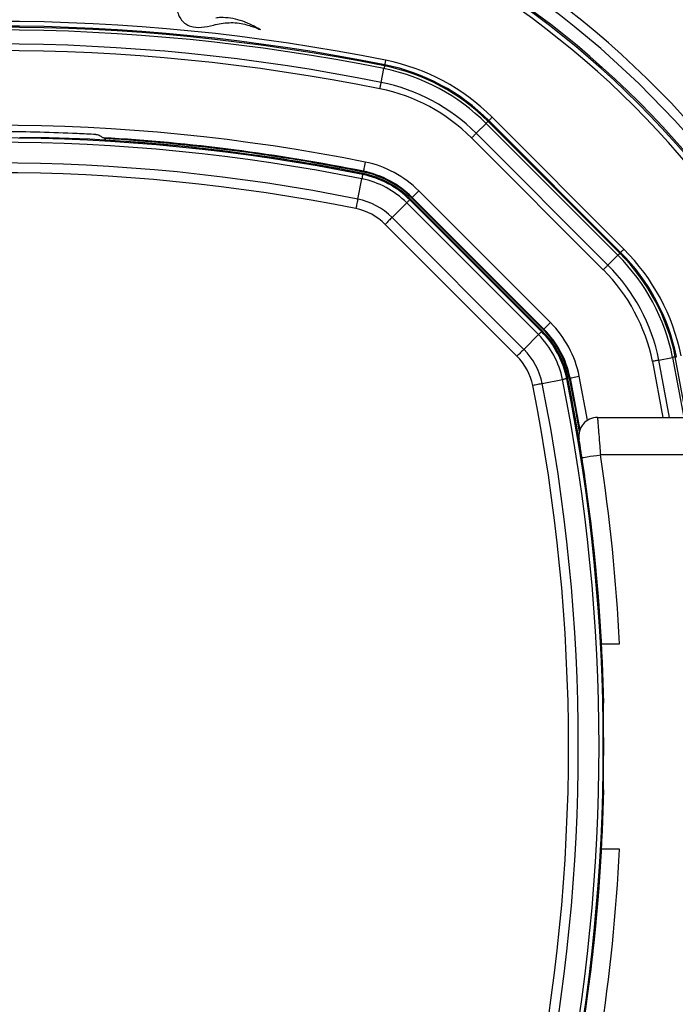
# Paper-space layout '4M DUO Surface plate' of a CAD drawing. Header units: millimetres. Extents: x 20 to 26560, y 40 to 17993.
# Tile 60 of 87: x 9104 to 9244, y 13209 to 13420. Entities that reach past the tile are written whole.
import ezdxf

# ---------------------------------------------------------------- set-up
doc = ezdxf.new("R2010")
doc.units = ezdxf.units.MM
doc.layers.add('COMPONENT_GEOMETRY', color=7, linetype='Continuous')
doc.styles.add('SLDTEXTSTYLE0', font='TXT', dxfattribs={"width": 0.75})
doc.dimstyles.new('SLDDIMSTYLE0', dxfattribs={"dimtxt": 150, "dimasz": 6.604, "dimexe": 0, "dimexo": 0.0625, "dimgap": 37.5, "dimtad": 0, "dimtih": 1, "dimtoh": 1, "dimdec": 0, "dimlfac": 0.5, "dimrnd": 1e-09, "dimzin": 12, "dimdsep": 46, "dimtxsty": 'SLDTEXTSTYLE0', "dimsah": 1, "dimcen": 0.09, "dimadec": 0, "dimazin": 3, "dimtfac": 1, "dimtdec": 0, "dimtofl": 0, "dimtmove": 0, "dimatfit": 3, "dimfxl": 1, "dimfrac": 2, "dimtolj": 1, "dimtzin": 12, "dimarcsym": 0})

# ---------------------------------------------------------------- blocks, each defined once
blk = doc.blocks.new('_D_8')
at = {"layer": 'COMPONENT_GEOMETRY', "color": 7, "ltscale": 2}
for p, q in [((1221.17, 13266.97), (1221.17, 17923.1)), ((16975.75, 13266.97), (16975.75, 17923.1)), ((1221.17, 17916.75), (8876.79, 17916.75)), ((16975.75, 17916.75), (9320.13, 17916.75))]:
    blk.add_line(p, q, dxfattribs=at)
for points in [[(1221.17, 17916.75), (1227.77, 17915.73), (1227.77, 17917.77)], [(16975.75, 17916.75), (16969.15, 17917.77), (16969.15, 17915.73)]]:
    blk.add_solid(points, dxfattribs=at)
at = {"layer": 'COMPONENT_GEOMETRY', "color": 7, "ltscale": 2, "insert": (8876.79, 17991.05), "char_height": 150, "attachment_point": 1, "style": 'SLDTEXTSTYLE0'}
blk.add_mtext('7877', dxfattribs=at)

psp = doc.layouts.new('4M DUO Surface plate')

# ---------------------------------------------------------------- linework, layer by layer
at = {"color": 7, "linetype": 'Continuous', "lineweight": 25, "ltscale": 2}
for p, q in [((9181.93, 13410.23), (9181.98, 13410.48)), ((9181.23, 13406.72), (9181.82, 13409.66)), ((9201.59, 13395.81), (9203.71, 13397.93)), ((9203.71, 13397.93), (9231.96, 13369.68)), ((9204.12, 13398.34), (9204.3, 13398.52)), ((9232.37, 13370.09), (9204.12, 13398.34)), ((9204.3, 13398.52), (9232.55, 13370.27)), ((9233.25, 13370.98), (9205, 13399.23)), ((9229.84, 13367.56), (9201.59, 13395.81)), ((9107.8, 13394.92), (9107.73, 13394.85)), ((9200.59, 13394.81), (9228.84, 13366.56)), ((9177.25, 13386.97), (9177.3, 13387.19)), ((9177.36, 13387.51), (9177.4, 13387.68)), ((9176.2, 13381.71), (9177.07, 13386.07)), ((9187.85, 13382.08), (9189.27, 13383.49)), ((9217.52, 13355.24), (9189.27, 13383.49)), ((9183.55, 13377.77), (9186.69, 13380.92)), ((9214.94, 13352.67), (9186.69, 13380.92)), ((9187.34, 13381.56), (9187.5, 13381.72)), ((9187.34, 13381.56), (9215.59, 13353.31)), ((9215.75, 13353.47), (9187.5, 13381.72)), ((9187.73, 13381.95), (9187.85, 13382.08)), ((9187.73, 13381.95), (9215.98, 13353.7)), ((9187.85, 13382.08), (9216.1, 13353.83)), ((9183.55, 13377.77), (9211.8, 13349.52)), ((9210.33, 13348.05), (9182.08, 13376.3)), ((9232.37, 13370.09), (9232.55, 13370.27)), ((9229.84, 13367.56), (9231.96, 13369.68)), ((9215.59, 13353.31), (9215.75, 13353.47)), ((9215.98, 13353.7), (9216.1, 13353.83)), ((9216.1, 13353.83), (9217.52, 13355.24)), ((9211.8, 13349.52), (9214.94, 13352.67)), ((9240.75, 13347.2), (9243.69, 13347.79)), ((9244.26, 13347.9), (9244.5, 13347.95)), ((9215.74, 13342.17), (9220.1, 13343.05)), ((9221, 13343.23), (9221.21, 13343.27)), ((9221.53, 13343.34), (9221.71, 13343.37)), ((9227.58, 13334.93), (9248.03, 13334.93)), ((9224.84, 13322.41), (9224.26, 13326.33)), ((9248.03, 13326.93), (9228.21, 13326.93)), ((9228.45, 13286.43), (9232.34, 13286.43)), ((9228.88, 13273.7), (9228.95, 13273.78)), ((9228.95, 13255.09), (9228.88, 13255.16)), ((9232.34, 13242.43), (9228.45, 13242.43))]:
    psp.add_line(p, q, dxfattribs=at)
at = {"color": 8, "linetype": 'Continuous', "lineweight": 25, "ltscale": 2}
for p, q in [((9239.36, 13346.92), (9241.59, 13334.93)), ((9243.02, 13334.93), (9240.75, 13347.2)), ((9243.69, 13347.79), (9246.07, 13334.93)), ((9246.66, 13334.93), (9244.26, 13347.9)), ((9225.45, 13334.32), (9223.67, 13343.76))]:
    psp.add_line(p, q, dxfattribs=at)
at = {"color": 7, "linetype": 'Continuous', "lineweight": 25, "ltscale": 2, "flags": 128}
for points in [[(9181.93, 13410.23), (9181.93, 13410.22), (9181.92, 13410.19), (9181.91, 13410.14), (9181.9, 13410.07), (9181.88, 13409.99), (9181.86, 13409.89), (9181.84, 13409.78), (9181.82, 13409.66)], [(9182.18, 13411.46), (9182.14, 13411.27), (9182.1, 13411.09), (9182.07, 13410.92), (9182.04, 13410.78), (9182.02, 13410.65), (9182, 13410.56), (9181.99, 13410.5), (9181.98, 13410.48)], [(9180.95, 13405.33), (9180.99, 13405.52), (9181.02, 13405.71), (9181.06, 13405.9), (9181.1, 13406.08), (9181.13, 13406.26), (9181.17, 13406.42), (9181.2, 13406.57), (9181.23, 13406.72)], [(9204.12, 13398.34), (9204.11, 13398.33), (9204.09, 13398.31), (9204.05, 13398.27), (9204.01, 13398.23), (9203.95, 13398.17), (9203.88, 13398.1), (9203.8, 13398.02), (9203.71, 13397.93)], [(9205, 13399.23), (9204.87, 13399.09), (9204.74, 13398.96), (9204.62, 13398.84), (9204.51, 13398.73), (9204.43, 13398.65), (9204.36, 13398.58), (9204.32, 13398.54), (9204.3, 13398.52)], [(9200.59, 13394.81), (9200.72, 13394.95), (9200.86, 13395.08), (9201, 13395.22), (9201.13, 13395.35), (9201.25, 13395.47), (9201.37, 13395.59), (9201.48, 13395.7), (9201.59, 13395.81)], [(9177.79, 13389.64), (9177.72, 13389.26), (9177.64, 13388.9), (9177.58, 13388.56), (9177.52, 13388.26), (9177.47, 13388.02), (9177.43, 13387.84), (9177.41, 13387.72), (9177.4, 13387.68)], [(9177.25, 13386.97), (9177.25, 13386.95), (9177.24, 13386.9), (9177.23, 13386.83), (9177.21, 13386.72), (9177.18, 13386.6), (9177.15, 13386.44), (9177.11, 13386.27), (9177.07, 13386.07)], [(9176.2, 13381.71), (9176.16, 13381.5), (9176.11, 13381.27), (9176.06, 13381.03), (9176.01, 13380.77), (9175.96, 13380.5), (9175.9, 13380.23), (9175.84, 13379.95), (9175.79, 13379.67)], [(9187.34, 13381.56), (9187.33, 13381.55), (9187.29, 13381.51), (9187.24, 13381.46), (9187.17, 13381.39), (9187.07, 13381.29), (9186.96, 13381.18), (9186.84, 13381.06), (9186.69, 13380.92)], [(9183.55, 13377.77), (9183.4, 13377.62), (9183.23, 13377.45), (9183.06, 13377.28), (9182.87, 13377.09), (9182.68, 13376.9), (9182.48, 13376.7), (9182.28, 13376.5), (9182.08, 13376.3)], [(9233.25, 13370.98), (9233.12, 13370.84), (9232.99, 13370.71), (9232.87, 13370.59), (9232.76, 13370.48), (9232.67, 13370.4), (9232.61, 13370.33), (9232.56, 13370.29), (9232.55, 13370.27)], [(9232.37, 13370.09), (9232.36, 13370.08), (9232.34, 13370.06), (9232.3, 13370.02), (9232.26, 13369.98), (9232.2, 13369.92), (9232.13, 13369.85), (9232.05, 13369.77), (9231.96, 13369.68)], [(9229.84, 13367.56), (9229.73, 13367.46), (9229.62, 13367.34), (9229.5, 13367.22), (9229.38, 13367.1), (9229.25, 13366.97), (9229.11, 13366.83), (9228.97, 13366.7), (9228.84, 13366.56)], [(9215.59, 13353.31), (9215.58, 13353.3), (9215.54, 13353.27), (9215.49, 13353.21), (9215.42, 13353.14), (9215.32, 13353.05), (9215.21, 13352.94), (9215.09, 13352.81), (9214.94, 13352.67)], [(9211.8, 13349.52), (9211.65, 13349.37), (9211.48, 13349.2), (9211.31, 13349.03), (9211.12, 13348.84), (9210.93, 13348.65), (9210.73, 13348.45), (9210.53, 13348.25), (9210.33, 13348.05)], [(9240.75, 13347.2), (9240.6, 13347.17), (9240.45, 13347.14), (9240.28, 13347.1), (9240.11, 13347.07), (9239.93, 13347.03), (9239.74, 13347), (9239.55, 13346.96), (9239.36, 13346.92)], [(9244.26, 13347.9), (9244.25, 13347.9), (9244.21, 13347.89), (9244.17, 13347.88), (9244.1, 13347.87), (9244.02, 13347.86), (9243.92, 13347.84), (9243.81, 13347.81), (9243.69, 13347.79)], [(9221, 13343.23), (9220.98, 13343.22), (9220.93, 13343.21), (9220.85, 13343.2), (9220.75, 13343.18), (9220.62, 13343.15), (9220.47, 13343.12), (9220.3, 13343.09), (9220.1, 13343.05)], [(9221.53, 13343.34), (9222.85, 13336.48), (9223.68, 13331.81)], [(9221.71, 13343.37), (9221.75, 13343.38), (9221.87, 13343.4), (9222.05, 13343.44), (9222.29, 13343.49), (9222.59, 13343.55), (9222.92, 13343.61), (9223.29, 13343.69), (9223.67, 13343.76)], [(9221.71, 13343.37), (9223.03, 13336.45), (9223.79, 13332.21)], [(9215.74, 13342.17), (9215.53, 13342.13), (9215.3, 13342.08), (9215.05, 13342.03), (9214.8, 13341.98), (9214.53, 13341.93), (9214.26, 13341.87), (9213.98, 13341.82), (9213.7, 13341.76)], [(9224.26, 13326.33), (9224.33, 13326.34), (9224.56, 13326.37), (9224.92, 13326.43), (9225.41, 13326.5), (9226.01, 13326.6), (9226.7, 13326.7), (9227.44, 13326.81), (9228.21, 13326.93)], [(9228.33, 13286.43), (9228.04, 13291.44), (9227.97, 13292.45)], [(9227.97, 13236.42), (9228.04, 13237.43), (9228.33, 13242.43)]]:
    psp.add_lwpolyline(points, dxfattribs=at)
at = {"color": 7, "linetype": 'Continuous', "lineweight": 25, "ltscale": 4}
for centre, radius, start, end in [((9098.46, 13264.43), 320, 21.8829, 158.111), ((9098.46, 13264.43), 317, 21.1734, 158.8018), ((9098.46, 13264.43), 200, 20.6403, 159.3597), ((9098.46, 13264.43), 198, 20.8585, 159.1415), ((9098.46, 13264.43), 195.21, 21.1709, 158.8291), ((9098.46, 12995.03), 424.76, 78.6328, 101.3672), ((9098.46, 12995.03), 423.76, 78.6328, 101.3672), ((9098.46, 12995.03), 423.51, 78.6328, 101.3672), ((9098.46, 12995.03), 422.92, 78.6328, 101.3672), ((9098.46, 12995.03), 419.92, 78.6328, 101.3672), ((9098.46, 12995.03), 418.51, 78.6328, 101.3672), ((9173.36, 13367.58), 43.51, 45, 78.6328), ((9173.36, 13367.58), 43.76, 45, 78.6328), ((9173.36, 13367.58), 44.76, 45, 78.6328), ((9173.36, 13367.58), 42.92, 45, 78.6328), ((9173.36, 13367.58), 39.92, 45, 78.6328), ((9173.36, 13367.58), 38.51, 45, 78.6328), ((9098.46, 12995.03), 402.5, 78.6328, 101.3672), ((9098.46, 12995.03), 399.78, 78.6328, 101.3672), ((9098.46, 12995.03), 398.86, 78.6328, 101.3672), ((9098.46, 12995.03), 400, 78.6328, 88.6615), ((9098.46, 12995.03), 400.5, 78.6328, 86.6948), ((9098.46, 12995.03), 400.33, 78.6328, 86.626), ((9119.95, 13393.45), 2.4, 21.4186, 30.3795), ((9098.46, 12995.03), 400, 78.6328, 85.8526), ((9098.46, 12995.03), 394.42, 78.6328, 101.3672), ((9173.36, 13367.58), 22.5, 45, 78.6328), ((9098.46, 12995.03), 392.33, 78.6328, 101.3672), ((9173.36, 13367.58), 20, 45, 78.6328), ((9173.36, 13367.58), 20.33, 45, 78.6328), ((9173.36, 13367.58), 20.5, 45, 78.6328), ((9173.36, 13367.58), 18.86, 45, 78.6328), ((9173.36, 13367.58), 19.78, 45, 78.6328), ((9173.36, 13367.58), 14.42, 45, 78.6328), ((9173.36, 13367.58), 12.33, 45, 78.6328), ((9201.61, 13339.33), 43.76, 11.3672, 45), ((9201.61, 13339.33), 44.76, 11.3672, 45), ((9201.61, 13339.33), 42.92, 11.3672, 45), ((9201.61, 13339.33), 43.51, 11.3672, 45), ((9201.61, 13339.33), 38.51, 11.3672, 45), ((9201.61, 13339.33), 39.92, 11.3672, 45), ((9201.61, 13339.33), 19.78, 11.3672, 45), ((9201.61, 13339.33), 20, 11.3672, 45), ((9201.61, 13339.33), 20.33, 11.3672, 45), ((9201.61, 13339.33), 20.5, 11.3672, 45), ((9201.61, 13339.33), 22.5, 11.3672, 45), ((9201.61, 13339.33), 18.86, 11.3672, 45), ((9201.61, 13339.33), 14.42, 11.3672, 45), ((9201.61, 13339.33), 12.33, 11.3672, 45), ((8829.06, 13264.43), 398.86, 348.6328, 11.3672), ((8829.06, 13264.43), 399.78, 348.6328, 11.3672), ((8829.06, 13264.43), 400, 1.3385, 11.3672), ((8829.06, 13264.43), 400, 4.1474, 11.3672), ((8829.06, 13264.43), 392.33, 348.6328, 11.3672), ((8829.06, 13264.43), 394.42, 348.6328, 11.3672), ((9227.58, 13330.93), 4, 90, 189.2779), ((8828.86, 13265.8), 404, 2.9276, 8.7036), ((8829.06, 13264.43), 399.86, 359.2444, 0.7556), ((8829.06, 13264.43), 400, 348.6328, 358.6615), ((8828.86, 13263.07), 404, 351.2964, 357.0724), ((8829.06, 13264.43), 400, 348.6328, 355.8526)]:
    psp.add_arc(centre, radius, start, end, dxfattribs=at)
at = {"color": 8, "linetype": 'Continuous', "lineweight": 25, "ltscale": 4}
for radius, start, end in [(194.87, 21.2097, 158.7903), (193.87, 21.3244, 158.6756)]:
    psp.add_arc((9098.46, 13264.43), radius, start, end, dxfattribs=at)
at = {"color": 7, "linetype": 'Continuous', "lineweight": 25, "ltscale": 2}
for points, knots in [([(9130.28, 13433.36), (9130.39, 13433.06), (9130.57, 13432.56), (9131.01, 13431.89), (9131.54, 13431.04), (9132.39, 13429.78), (9133.65, 13428.04), (9135.04, 13426.27), (9136.26, 13424.83), (9136.96, 13424.03), (9137.3, 13423.68), (9137.39, 13423.57), (9137.44, 13423.51), (9137.47, 13423.48), (9137.49, 13423.46), (9137.52, 13423.43), (9137.51, 13423.37), (9137.5, 13423.28), (9137.47, 13423.11), (9137.47, 13422.88), (9137.47, 13422.65), (9137.48, 13422.51), (9137.48, 13422.45), (9137.48, 13422.42), (9137.49, 13422.41), (9137.49, 13422.4), (9137.49, 13422.4), (9137.49, 13422.4), (9137.49, 13422.4), (9137.52, 13421.97), (9137.72, 13421.13), (9138.38, 13420.04), (9139.27, 13419.22), (9140.7, 13418.52), (9142.8, 13418.41), (9145.52, 13419.09), (9148.07, 13419.56), (9150.34, 13419.5), (9151.9, 13419.21), (9153.22, 13418.83), (9154.3, 13418.45), (9154.99, 13418.16), (9155.35, 13417.98), (9155.38, 13417.97)], [0, 0, 0, 0, 0.02822, 0.047024, 0.072189, 0.117124, 0.182915, 0.263093, 0.318189, 0.351119, 0.358364, 0.361518, 0.363967, 0.364769, 0.365681, 0.366458, 0.368426, 0.370883, 0.374354, 0.383843, 0.39149, 0.394855, 0.396335, 0.396987, 0.397273, 0.3974, 0.397455, 0.39748, 0.39749, 0.397499, 0.435527, 0.473257, 0.509719, 0.541957, 0.613525, 0.690941, 0.79256, 0.84284, 0.893244, 0.933507, 0.964789, 0.996041, 1, 1, 1, 1]), ([(9155.38, 13417.97), (9154.77, 13418.32), (9153.53, 13419.03), (9151.55, 13419.85), (9149.47, 13420.43), (9147.7, 13420.62), (9146.47, 13420.6), (9145.96, 13420.53), (9145.79, 13420.5)], [0, 0, 0, 0, 0.2097839, 0.4229329, 0.6357613, 0.8467437, 0.9511526, 1, 1, 1, 1]), ([(9120.06, 13395.55), (9118.73, 13395.62), (9112.07, 13395.95), (9097.66, 13396.33), (9084.59, 13395.84), (9076.86, 13395.55)], [0, 0, 0, 0, 0.0925425, 0.4627818, 1, 1, 1, 1]), ([(9120.06, 13395.55), (9120.23, 13395.53), (9120.56, 13395.49), (9121, 13395.3), (9121.31, 13395.08), (9121.5, 13394.91), (9121.53, 13394.88), (9121.55, 13394.87)], [0, 0, 0, 0, 0.207428, 0.415131, 0.616885, 0.807813, 1, 1, 1, 1]), ([(9107.73, 13394.85), (9107.68, 13394.85), (9107.58, 13394.83), (9106.87, 13394.83), (9105.84, 13394.83), (9104.73, 13394.85), (9104.01, 13394.85), (9103.73, 13394.86)], [0, 0, 0, 0, 0.217032, 0.434111, 0.65113, 0.868187, 1, 1, 1, 1]), ([(9122.02, 13394.67), (9121.95, 13394.7), (9121.81, 13394.76), (9121.64, 13394.83), (9121.55, 13394.87)], [0, 0, 0, 0, 0.465521, 1, 1, 1, 1]), ([(9227.58, 13334.93), (9227.58, 13334.85), (9227.6, 13334.67), (9227.71, 13333.32), (9227.87, 13331.33), (9228.05, 13329.07), (9228.16, 13327.55), (9228.21, 13326.93)], [0, 0, 0, 0, 0.212247, 0.424029, 0.636454, 0.850955, 1, 1, 1, 1]), ([(9224.26, 13326.33), (9224.21, 13326.63), (9224.09, 13327.39), (9223.92, 13328.5), (9223.76, 13329.49), (9223.65, 13330.16), (9223.64, 13330.24), (9223.63, 13330.29)], [0, 0, 0, 0, 0.148934, 0.363358, 0.575805, 0.787672, 1, 1, 1, 1]), ([(9228.89, 13269.71), (9228.88, 13270.16), (9228.87, 13271.05), (9228.86, 13272.25), (9228.86, 13273.16), (9228.87, 13273.63), (9228.88, 13273.68), (9228.88, 13273.7)], [0, 0, 0, 0, 0.217098, 0.434208, 0.651278, 0.868329, 1, 1, 1, 1]), ([(9228.88, 13255.16), (9228.88, 13255.21), (9228.86, 13255.32), (9228.86, 13256.03), (9228.86, 13257.06), (9228.87, 13258.17), (9228.88, 13258.89), (9228.89, 13259.16)], [0, 0, 0, 0, 0.217032, 0.434111, 0.65113, 0.868187, 1, 1, 1, 1])]:
    psp.add_open_spline(points, degree=3, knots=knots, dxfattribs=at)

# ---------------------------------------------------------------- dimensions: what is measured, and where the dimension line sits
at = {"layer": 'COMPONENT_GEOMETRY', "color": 7, "ltscale": 2}
dim = psp.add_linear_dim(base=(16975.75, 17916.75), p1=(1221.17, 13264.43), p2=(16975.75, 13264.43), angle=0, dimstyle='SLDDIMSTYLE0', dxfattribs=at)
dim.commit()
dim.dimension.update_dxf_attribs({"geometry": '_D_8', "text_midpoint": (9098.46, 17916.75), "dimtype": 160})

doc.saveas('drawing.dxf')
